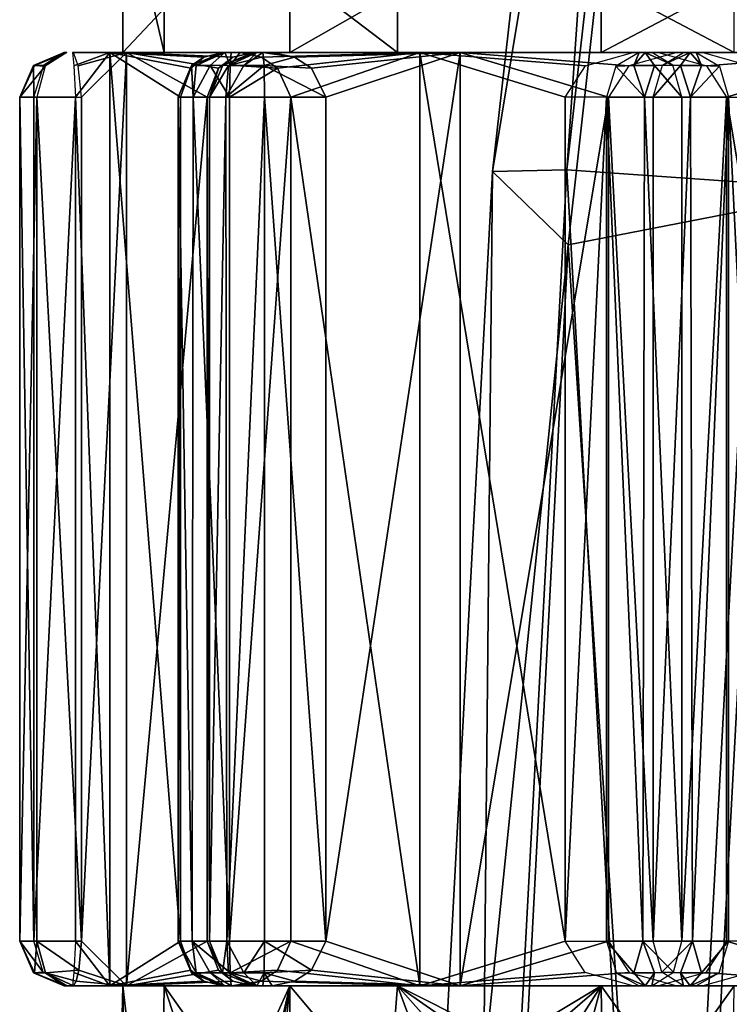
# Model space of a CAD drawing. Header units: millimetres. Extents: x -26 to 124, y -190 to 73.
# Tile 9 of 95: x 73 to 81, y -137 to -126. Entities that reach past the tile are written whole.
import ezdxf

# ---------------------------------------------------------------- set-up
doc = ezdxf.new("R2010")
doc.units = ezdxf.units.MM
doc.header["$LTSCALE"] = 41.718519
for name, color, linetype in [('1426', 7, 'CONTINUOUS'), ('1427', 7, 'CONTINUOUS'), ('1454', 7, 'CONTINUOUS'), ('1455', 7, 'CONTINUOUS'), ('1474', 7, 'CONTINUOUS'), ('1475', 7, 'CONTINUOUS'), ('935', 7, 'CONTINUOUS'), ('936', 7, 'CONTINUOUS'), ('939', 7, 'CONTINUOUS'), ('940', 7, 'CONTINUOUS'), ('941', 7, 'CONTINUOUS'), ('942', 7, 'CONTINUOUS'), ('943', 7, 'CONTINUOUS'), ('944', 7, 'CONTINUOUS'), ('945', 7, 'CONTINUOUS'), ('946', 7, 'CONTINUOUS'), ('947', 7, 'CONTINUOUS'), ('948', 7, 'CONTINUOUS'), ('949', 7, 'CONTINUOUS'), ('950', 7, 'CONTINUOUS'), ('951', 7, 'CONTINUOUS'), ('952', 7, 'CONTINUOUS'), ('953', 7, 'CONTINUOUS'), ('954', 7, 'CONTINUOUS'), ('955', 7, 'CONTINUOUS'), ('956', 7, 'CONTINUOUS'), ('957', 7, 'CONTINUOUS'), ('958', 7, 'CONTINUOUS'), ('959', 7, 'CONTINUOUS'), ('960', 7, 'CONTINUOUS'), ('961', 7, 'CONTINUOUS'), ('962', 7, 'CONTINUOUS'), ('963', 7, 'CONTINUOUS'), ('984', 7, 'CONTINUOUS'), ('985', 7, 'CONTINUOUS'), ('986', 7, 'CONTINUOUS'), ('987', 7, 'CONTINUOUS'), ('988', 7, 'CONTINUOUS'), ('989', 7, 'CONTINUOUS'), ('990', 7, 'CONTINUOUS'), ('991', 7, 'CONTINUOUS'), ('992', 7, 'CONTINUOUS'), ('993', 7, 'CONTINUOUS'), ('994', 7, 'CONTINUOUS'), ('995', 7, 'CONTINUOUS'), ('996', 7, 'CONTINUOUS'), ('997', 7, 'CONTINUOUS')]:
    doc.layers.add(name, color=color, linetype=linetype)

msp = doc.modelspace()

# ---------------------------------------------------------------- linework, layer by layer
at = {"layer": '1426', "color": 7, "linetype": 'CONTINUOUS'}
for points in [[(79.131, -128.452, -31.433), (81.33, -128.026, -30.575), (81.166, -110.216, -30.263), (79.131, -128.452, -31.433)], [(80.324, -146.79, -31), (81.33, -128.026, -30.575), (79.131, -128.452, -31.433), (80.324, -146.79, -31)], [(80.324, -146.79, -31), (82.414, -146.79, -31.92), (81.33, -128.026, -30.575), (80.324, -146.79, -31)], [(78.174, -146.79, -31.835), (80.324, -146.79, -31), (79.131, -128.452, -31.433), (78.174, -146.79, -31.835)]]:
    msp.add_3dface(points, dxfattribs=at)
at = {"layer": '1427', "color": 7, "linetype": 'CONTINUOUS'}
for points in [[(78.277, -127.627, -33.52), (81.166, -110.216, -30.263), (80.42, -108.666, -32.261), (78.277, -127.627, -33.52)], [(78.277, -127.627, -33.52), (80.42, -108.666, -32.261), (79.115, -127.61, -35.644), (78.277, -127.627, -33.52)], [(79.115, -127.61, -35.644), (80.42, -108.666, -32.261), (81.266, -108.581, -34.38), (79.115, -127.61, -35.644)], [(79.115, -127.61, -35.644), (81.266, -108.581, -34.38), (81.199, -127.757, -36.567), (79.115, -127.61, -35.644)], [(79.131, -128.452, -31.433), (81.166, -110.216, -30.263), (78.277, -127.627, -33.52), (79.131, -128.452, -31.433)], [(77.252, -146.79, -33.953), (79.131, -128.452, -31.433), (78.277, -127.627, -33.52), (77.252, -146.79, -33.953)], [(77.252, -146.79, -33.953), (78.277, -127.627, -33.52), (78.089, -146.79, -36.079), (77.252, -146.79, -33.953)], [(78.089, -146.79, -36.079), (78.277, -127.627, -33.52), (79.115, -127.61, -35.644), (78.089, -146.79, -36.079)], [(78.089, -146.79, -36.079), (79.115, -127.61, -35.644), (80.179, -146.79, -36.999), (78.089, -146.79, -36.079)], [(80.179, -146.79, -36.999), (79.115, -127.61, -35.644), (81.199, -127.757, -36.567), (80.179, -146.79, -36.999)], [(82.329, -146.79, -36.164), (80.179, -146.79, -36.999), (81.199, -127.757, -36.567), (82.329, -146.79, -36.164)], [(78.174, -146.79, -31.835), (79.131, -128.452, -31.433), (77.252, -146.79, -33.953), (78.174, -146.79, -31.835)]]:
    msp.add_3dface(points, dxfattribs=at)
at = {"layer": '1454', "color": 7, "linetype": 'CONTINUOUS'}
for points in [[(74.03, -140.614, -0.43), (74.534, -140.392, 1.534), (74.117, -136.79, -2.205), (74.03, -140.614, -0.43)], [(74.177, -140.788, -2.489), (74.03, -140.614, -0.43), (74.117, -136.79, -2.205), (74.177, -140.788, -2.489)], [(74.117, -136.79, -2.205), (74.534, -140.392, 1.534), (74.58, -136.79, 1.63), (74.117, -136.79, -2.205)], [(75.997, -136.79, -5.579), (74.177, -140.788, -2.489), (74.117, -136.79, -2.205), (75.997, -136.79, -5.579)], [(75.05, -140.895, -4.468), (74.177, -140.788, -2.489), (75.997, -136.79, -5.579), (75.05, -140.895, -4.468)], [(74.534, -140.392, 1.534), (75.671, -140.14, 3.253), (74.58, -136.79, 1.63), (74.534, -140.392, 1.534)], [(75.671, -140.14, 3.253), (76.946, -140.14, 4.305), (74.58, -136.79, 1.63), (75.671, -140.14, 3.253)], [(74.58, -136.79, 1.63), (76.946, -140.14, 4.305), (77.209, -136.79, 4.46), (74.58, -136.79, 1.63)], [(75.491, -141.79, -5.051), (75.05, -141.79, -4.468), (75.997, -136.79, -5.579), (75.491, -141.79, -5.051)], [(75.05, -141.79, -4.468), (75.05, -140.895, -4.468), (75.997, -136.79, -5.579), (75.05, -141.79, -4.468)], [(75.997, -141.79, -5.579), (75.491, -141.79, -5.051), (75.997, -136.79, -5.579), (75.997, -141.79, -5.579)], [(76.946, -140.14, 4.305), (78.452, -140.14, 4.986), (77.209, -136.79, 4.46), (76.946, -140.14, 4.305)], [(79.216, -138.19, 5.164), (79.997, -138.19, 5.245), (77.209, -136.79, 4.46), (79.216, -138.19, 5.164)], [(77.209, -136.79, 4.46), (79.997, -138.19, 5.245), (80.999, -136.79, 5.205), (77.209, -136.79, 4.46)], [(78.452, -138.19, 4.986), (79.216, -138.19, 5.164), (77.209, -136.79, 4.46), (78.452, -138.19, 4.986)], [(78.452, -140.14, 4.986), (78.452, -138.19, 4.986), (77.209, -136.79, 4.46), (78.452, -140.14, 4.986)], [(80.999, -136.79, 5.205), (79.997, -138.19, 5.245), (80.953, -140.14, 5.21), (80.999, -136.79, 5.205)]]:
    msp.add_3dface(points, dxfattribs=at)
at = {"layer": '1455', "color": 7, "linetype": 'CONTINUOUS'}
for points in [[(75.997, -141.79, -5.579), (75.997, -136.79, -5.579), (77.175, -138.19, -6.441), (75.997, -141.79, -5.579)], [(75.997, -136.79, -5.579), (79.501, -136.79, -7.205), (77.175, -138.19, -6.441), (75.997, -136.79, -5.579)], [(77.175, -138.19, -6.441), (79.501, -136.79, -7.205), (77.873, -138.19, -6.78), (77.175, -138.19, -6.441)], [(77.873, -138.19, -6.78), (79.501, -136.79, -7.205), (78.607, -138.19, -7.03), (77.873, -138.19, -6.78)], [(78.607, -138.19, -7.03), (79.501, -136.79, -7.205), (78.607, -140.14, -7.03), (78.607, -138.19, -7.03)], [(78.607, -140.14, -7.03), (79.501, -136.79, -7.205), (79.547, -140.14, -7.21), (78.607, -140.14, -7.03)], [(83.291, -136.79, -6.46), (80.503, -138.19, -7.245), (79.501, -136.79, -7.205), (83.291, -136.79, -6.46)], [(79.501, -136.79, -7.205), (80.503, -138.19, -7.245), (79.547, -140.14, -7.21), (79.501, -136.79, -7.205)], [(81.284, -138.19, -7.164), (80.503, -138.19, -7.245), (83.291, -136.79, -6.46), (81.284, -138.19, -7.164)]]:
    msp.add_3dface(points, dxfattribs=at)
at = {"layer": '1474', "color": 7, "linetype": 'CONTINUOUS'}
for points in [[(74.117, -124.29, -2.205), (75.997, -124.29, -5.579), (74.117, -126.29, -2.205), (74.117, -124.29, -2.205)], [(74.117, -126.29, -2.205), (75.997, -124.29, -5.579), (75.997, -126.29, -5.579), (74.117, -126.29, -2.205)], [(74.58, -124.29, 1.63), (74.117, -124.29, -2.205), (74.58, -126.29, 1.63), (74.58, -124.29, 1.63)], [(74.58, -126.29, 1.63), (74.117, -124.29, -2.205), (74.117, -126.29, -2.205), (74.58, -126.29, 1.63)], [(77.209, -124.29, 4.46), (74.58, -124.29, 1.63), (77.209, -126.29, 4.46), (77.209, -124.29, 4.46)], [(77.209, -126.29, 4.46), (74.58, -124.29, 1.63), (74.58, -126.29, 1.63), (77.209, -126.29, 4.46)], [(80.999, -124.29, 5.205), (77.209, -124.29, 4.46), (80.999, -126.29, 5.205), (80.999, -124.29, 5.205)], [(80.999, -126.29, 5.205), (77.209, -124.29, 4.46), (77.209, -126.29, 4.46), (80.999, -126.29, 5.205)]]:
    msp.add_3dface(points, dxfattribs=at)
at = {"layer": '1475', "color": 7, "linetype": 'CONTINUOUS'}
for points in [[(75.997, -126.29, -5.579), (75.997, -124.29, -5.579), (79.501, -124.29, -7.205), (75.997, -126.29, -5.579)], [(75.997, -126.29, -5.579), (79.501, -124.29, -7.205), (79.501, -126.29, -7.205), (75.997, -126.29, -5.579)], [(79.501, -124.29, -7.205), (83.291, -124.29, -6.46), (79.501, -126.29, -7.205), (79.501, -124.29, -7.205)], [(79.501, -126.29, -7.205), (83.291, -124.29, -6.46), (83.291, -126.29, -6.46), (79.501, -126.29, -7.205)]]:
    msp.add_3dface(points, dxfattribs=at)
at = {"layer": '935', "color": 7, "linetype": 'CONTINUOUS'}
for points in [[(75.439, -126.29, 3.663), (75.677, -126.343, 3.896), (77.459, -126.29, 5.091), (75.439, -126.29, 3.663)], [(75.677, -126.343, 3.896), (75.856, -126.464, 4.058), (77.459, -126.29, 5.091), (75.677, -126.343, 3.896)], [(75.856, -126.464, 4.058), (76.006, -126.79, 4.185), (77.459, -126.29, 5.091), (75.856, -126.464, 4.058)], [(76.006, -126.79, 4.185), (77.46, -136.79, 5.091), (77.459, -126.29, 5.091), (76.006, -126.79, 4.185)], [(79.095, -136.29, 5.6), (79.095, -126.79, 5.6), (77.459, -126.29, 5.091), (79.095, -136.29, 5.6)], [(77.459, -126.29, 5.091), (79.095, -126.79, 5.6), (79.327, -126.438, 5.636), (77.459, -126.29, 5.091)], [(77.46, -136.79, 5.091), (79.095, -136.29, 5.6), (77.459, -126.29, 5.091), (77.46, -136.79, 5.091)], [(79.86, -126.29, 5.689), (77.459, -126.29, 5.091), (79.327, -126.438, 5.636), (79.86, -126.29, 5.689)], [(76.006, -136.29, 4.185), (77.46, -136.79, 5.091), (76.006, -126.79, 4.185), (76.006, -136.29, 4.185)], [(75.856, -136.616, 4.058), (77.46, -136.79, 5.091), (76.006, -136.29, 4.185), (75.856, -136.616, 4.058)], [(79.322, -136.639, 5.635), (79.095, -136.29, 5.6), (77.46, -136.79, 5.091), (79.322, -136.639, 5.635)], [(75.677, -136.737, 3.896), (77.46, -136.79, 5.091), (75.856, -136.616, 4.058), (75.677, -136.737, 3.896)], [(79.86, -136.79, 5.689), (79.322, -136.639, 5.635), (77.46, -136.79, 5.091), (79.86, -136.79, 5.689)], [(75.439, -136.79, 3.663), (77.46, -136.79, 5.091), (75.677, -136.737, 3.896), (75.439, -136.79, 3.663)]]:
    msp.add_3dface(points, dxfattribs=at)
at = {"layer": '936', "color": 7, "linetype": 'CONTINUOUS'}
for points in [[(80.146, -126.29, 5.699), (80.687, -126.441, 5.686), (82.584, -126.29, 5.28), (80.146, -126.29, 5.699)], [(80.687, -126.441, 5.686), (80.915, -126.79, 5.667), (82.584, -126.29, 5.28), (80.687, -126.441, 5.686)], [(80.915, -126.79, 5.667), (82.584, -136.79, 5.28), (82.584, -126.29, 5.28), (80.915, -126.79, 5.667)], [(80.915, -126.79, 5.667), (80.915, -136.29, 5.667), (82.584, -136.79, 5.28), (80.915, -126.79, 5.667)], [(82.584, -136.79, 5.28), (80.915, -136.29, 5.667), (80.681, -136.642, 5.686), (82.584, -136.79, 5.28)], [(80.146, -136.79, 5.699), (82.584, -136.79, 5.28), (80.681, -136.642, 5.686), (80.146, -136.79, 5.699)]]:
    msp.add_3dface(points, dxfattribs=at)
at = {"layer": '939', "color": 7, "linetype": 'CONTINUOUS'}
for points in [[(80.64, -126.29, -7.689), (83.041, -126.29, -7.091), (81.173, -126.438, -7.636), (80.64, -126.29, -7.689)], [(83.04, -136.79, -7.091), (80.64, -136.79, -7.689), (81.178, -136.639, -7.635), (83.04, -136.79, -7.091)]]:
    msp.add_3dface(points, dxfattribs=at)
at = {"layer": '940', "color": 7, "linetype": 'CONTINUOUS'}
for points in [[(75.796, -126.29, -6.005), (77.916, -126.29, -7.28), (76.05, -126.343, -6.22), (75.796, -126.29, -6.005)], [(76.05, -126.343, -6.22), (77.916, -126.29, -7.28), (76.24, -126.464, -6.368), (76.05, -126.343, -6.22)], [(77.916, -126.29, -7.28), (76.4, -126.79, -6.483), (76.24, -126.464, -6.368), (77.916, -126.29, -7.28)], [(77.916, -136.79, -7.28), (76.4, -136.29, -6.483), (77.916, -126.29, -7.28), (77.916, -136.79, -7.28)], [(76.4, -136.29, -6.483), (76.4, -126.79, -6.483), (77.916, -126.29, -7.28), (76.4, -136.29, -6.483)], [(79.585, -126.79, -7.667), (77.916, -136.79, -7.28), (77.916, -126.29, -7.28), (79.585, -126.79, -7.667)], [(79.813, -126.441, -7.686), (79.585, -126.79, -7.667), (77.916, -126.29, -7.28), (79.813, -126.441, -7.686)], [(80.354, -126.29, -7.699), (79.813, -126.441, -7.686), (77.916, -126.29, -7.28), (80.354, -126.29, -7.699)], [(79.585, -136.29, -7.667), (77.916, -136.79, -7.28), (79.585, -126.79, -7.667), (79.585, -136.29, -7.667)], [(77.916, -136.79, -7.28), (76.24, -136.616, -6.368), (76.4, -136.29, -6.483), (77.916, -136.79, -7.28)], [(79.819, -136.642, -7.686), (77.916, -136.79, -7.28), (79.585, -136.29, -7.667), (79.819, -136.642, -7.686)], [(77.916, -136.79, -7.28), (76.05, -136.737, -6.22), (76.24, -136.616, -6.368), (77.916, -136.79, -7.28)], [(80.354, -136.79, -7.699), (77.916, -136.79, -7.28), (79.819, -136.642, -7.686), (80.354, -136.79, -7.699)], [(77.916, -136.79, -7.28), (75.796, -136.79, -6.005), (76.05, -136.737, -6.22), (77.916, -136.79, -7.28)]]:
    msp.add_3dface(points, dxfattribs=at)
at = {"layer": '941', "color": 7, "linetype": 'CONTINUOUS'}
for points in [[(73.561, -126.29, -1.39), (74.159, -126.29, -3.791), (73.614, -126.438, -1.923), (73.561, -126.29, -1.39)], [(74.159, -126.29, -3.791), (73.65, -126.79, -2.155), (73.614, -126.438, -1.923), (74.159, -126.29, -3.791)], [(74.159, -136.79, -3.79), (73.65, -136.29, -2.155), (74.159, -126.29, -3.791), (74.159, -136.79, -3.79)], [(73.65, -136.29, -2.155), (73.65, -126.79, -2.155), (74.159, -126.29, -3.791), (73.65, -136.29, -2.155)], [(75.065, -126.79, -5.244), (74.159, -136.79, -3.79), (74.159, -126.29, -3.791), (75.065, -126.79, -5.244)], [(75.192, -126.464, -5.394), (75.065, -126.79, -5.244), (74.159, -126.29, -3.791), (75.192, -126.464, -5.394)], [(75.354, -126.343, -5.573), (75.192, -126.464, -5.394), (74.159, -126.29, -3.791), (75.354, -126.343, -5.573)], [(75.587, -126.29, -5.811), (75.354, -126.343, -5.573), (74.159, -126.29, -3.791), (75.587, -126.29, -5.811)], [(75.065, -136.29, -5.244), (74.159, -136.79, -3.79), (75.065, -126.79, -5.244), (75.065, -136.29, -5.244)], [(74.159, -136.79, -3.79), (73.619, -136.616, -1.961), (73.65, -136.29, -2.155), (74.159, -136.79, -3.79)], [(75.192, -136.616, -5.394), (74.159, -136.79, -3.79), (75.065, -136.29, -5.244), (75.192, -136.616, -5.394)], [(74.159, -136.79, -3.79), (73.589, -136.737, -1.721), (73.619, -136.616, -1.961), (74.159, -136.79, -3.79)], [(75.354, -136.737, -5.573), (74.159, -136.79, -3.79), (75.192, -136.616, -5.394), (75.354, -136.737, -5.573)], [(74.159, -136.79, -3.79), (73.561, -136.79, -1.39), (73.589, -136.737, -1.721), (74.159, -136.79, -3.79)], [(75.587, -136.79, -5.811), (74.159, -136.79, -3.79), (75.354, -136.737, -5.573), (75.587, -136.79, -5.811)]]:
    msp.add_3dface(points, dxfattribs=at)
at = {"layer": '942', "color": 7, "linetype": 'CONTINUOUS'}
for points in [[(73.551, -126.29, -1.104), (73.564, -126.441, -0.563), (73.97, -126.29, 1.334), (73.551, -126.29, -1.104)], [(73.564, -126.441, -0.563), (73.583, -126.79, -0.335), (73.97, -126.29, 1.334), (73.564, -126.441, -0.563)], [(73.583, -126.79, -0.335), (73.97, -136.79, 1.334), (73.97, -126.29, 1.334), (73.583, -126.79, -0.335)], [(73.97, -126.29, 1.334), (73.97, -136.79, 1.334), (74.767, -136.29, 2.85), (73.97, -126.29, 1.334)], [(75.245, -126.29, 3.454), (73.97, -126.29, 1.334), (75.03, -126.343, 3.2), (75.245, -126.29, 3.454)], [(75.03, -126.343, 3.2), (73.97, -126.29, 1.334), (74.882, -126.464, 3.01), (75.03, -126.343, 3.2)], [(74.882, -126.464, 3.01), (73.97, -126.29, 1.334), (74.767, -126.79, 2.85), (74.882, -126.464, 3.01)], [(74.767, -126.79, 2.85), (73.97, -126.29, 1.334), (74.767, -136.29, 2.85), (74.767, -126.79, 2.85)], [(73.97, -136.79, 1.334), (73.583, -126.79, -0.335), (73.583, -136.29, -0.335), (73.97, -136.79, 1.334)], [(73.97, -136.79, 1.334), (73.583, -136.29, -0.335), (73.564, -136.642, -0.569), (73.97, -136.79, 1.334)], [(74.767, -136.29, 2.85), (73.97, -136.79, 1.334), (74.882, -136.616, 3.009), (74.767, -136.29, 2.85)], [(73.551, -136.79, -1.104), (73.97, -136.79, 1.334), (73.564, -136.642, -0.569), (73.551, -136.79, -1.104)], [(74.882, -136.616, 3.009), (73.97, -136.79, 1.334), (75.03, -136.737, 3.2), (74.882, -136.616, 3.009)], [(73.97, -136.79, 1.334), (75.245, -136.79, 3.454), (75.03, -136.737, 3.2), (73.97, -136.79, 1.334)]]:
    msp.add_3dface(points, dxfattribs=at)
at = {"layer": '943', "color": 7, "linetype": 'CONTINUOUS'}
for points in [[(79.095, -126.79, 5.6), (79.095, -136.29, 5.6), (79.563, -126.79, 6.104), (79.095, -126.79, 5.6)], [(79.563, -126.79, 6.104), (79.095, -136.29, 5.6), (79.563, -136.29, 6.104), (79.563, -126.79, 6.104)]]:
    msp.add_3dface(points, dxfattribs=at)
at = {"layer": '944', "color": 7, "linetype": 'CONTINUOUS'}
for points in [[(79.869, -126.436, 6.129), (79.93, -126.29, 5.763), (79.667, -126.442, 6.008), (79.869, -126.436, 6.129)], [(79.997, -126.29, 5.795), (79.93, -126.29, 5.763), (79.869, -126.436, 6.129), (79.997, -126.29, 5.795)], [(80.104, -126.436, 6.138), (79.997, -126.29, 5.795), (79.869, -126.436, 6.129), (80.104, -126.436, 6.138)], [(80.071, -126.29, 5.769), (79.997, -126.29, 5.795), (80.308, -126.431, 6.024), (80.071, -126.29, 5.769)], [(80.308, -126.431, 6.024), (79.997, -126.29, 5.795), (80.104, -126.436, 6.138), (80.308, -126.431, 6.024)], [(79.563, -126.79, 6.104), (79.991, -126.79, 6.295), (79.667, -126.442, 6.008), (79.563, -126.79, 6.104)], [(79.991, -126.79, 6.295), (79.869, -126.436, 6.129), (79.667, -126.442, 6.008), (79.991, -126.79, 6.295)], [(79.991, -126.79, 6.295), (80.104, -126.436, 6.138), (79.869, -126.436, 6.129), (79.991, -126.79, 6.295)], [(79.991, -126.79, 6.295), (80.411, -126.79, 6.135), (80.104, -126.436, 6.138), (79.991, -126.79, 6.295)], [(80.411, -126.79, 6.135), (80.308, -126.431, 6.024), (80.104, -126.436, 6.138), (80.411, -126.79, 6.135)]]:
    msp.add_3dface(points, dxfattribs=at)
at = {"layer": '945', "color": 7, "linetype": 'CONTINUOUS'}
for points in [[(80.411, -126.79, 6.135), (80.411, -136.29, 6.135), (80.915, -126.79, 5.667), (80.411, -126.79, 6.135)], [(80.915, -126.79, 5.667), (80.411, -136.29, 6.135), (80.915, -136.29, 5.667), (80.915, -126.79, 5.667)]]:
    msp.add_3dface(points, dxfattribs=at)
at = {"layer": '946', "color": 7, "linetype": 'CONTINUOUS'}
for points in [[(73.455, -136.79, -1.253), (73.487, -136.79, -1.32), (80.503, -136.79, -7.795), (73.455, -136.79, -1.253)], [(73.481, -136.79, -1.179), (73.455, -136.79, -1.253), (80.57, -136.79, -7.763), (73.481, -136.79, -1.179)], [(80.57, -136.79, -7.763), (73.455, -136.79, -1.253), (80.503, -136.79, -7.795), (80.57, -136.79, -7.763)], [(73.551, -136.79, -1.104), (73.481, -136.79, -1.179), (80.64, -136.79, -7.689), (73.551, -136.79, -1.104)], [(80.64, -136.79, -7.689), (73.481, -136.79, -1.179), (80.57, -136.79, -7.763), (80.64, -136.79, -7.689)], [(80.503, -136.79, -7.795), (73.487, -136.79, -1.32), (73.561, -136.79, -1.39), (80.503, -136.79, -7.795)], [(73.97, -136.79, 1.334), (73.551, -136.79, -1.104), (83.04, -136.79, -7.091), (73.97, -136.79, 1.334)], [(83.04, -136.79, -7.091), (73.551, -136.79, -1.104), (80.64, -136.79, -7.689), (83.04, -136.79, -7.091)], [(80.354, -136.79, -7.699), (80.503, -136.79, -7.795), (73.561, -136.79, -1.39), (80.354, -136.79, -7.699)], [(74.159, -136.79, -3.79), (80.354, -136.79, -7.699), (73.561, -136.79, -1.39), (74.159, -136.79, -3.79)], [(75.245, -136.79, 3.454), (73.97, -136.79, 1.334), (85.061, -136.79, -5.663), (75.245, -136.79, 3.454)], [(85.061, -136.79, -5.663), (73.97, -136.79, 1.334), (83.04, -136.79, -7.091), (85.061, -136.79, -5.663)], [(77.916, -136.79, -7.28), (80.354, -136.79, -7.699), (74.159, -136.79, -3.79), (77.916, -136.79, -7.28)], [(75.587, -136.79, -5.811), (77.916, -136.79, -7.28), (74.159, -136.79, -3.79), (75.587, -136.79, -5.811)], [(75.241, -136.79, 3.556), (75.245, -136.79, 3.454), (85.163, -136.79, -5.66), (75.241, -136.79, 3.556)], [(75.266, -136.79, 3.626), (75.241, -136.79, 3.556), (85.234, -136.79, -5.626), (75.266, -136.79, 3.626)], [(85.234, -136.79, -5.626), (75.241, -136.79, 3.556), (85.163, -136.79, -5.66), (85.234, -136.79, -5.626)], [(85.163, -136.79, -5.66), (75.245, -136.79, 3.454), (85.061, -136.79, -5.663), (85.163, -136.79, -5.66)], [(75.337, -136.79, 3.66), (75.266, -136.79, 3.626), (85.259, -136.79, -5.556), (75.337, -136.79, 3.66)], [(85.259, -136.79, -5.556), (75.266, -136.79, 3.626), (85.234, -136.79, -5.626), (85.259, -136.79, -5.556)], [(75.439, -136.79, 3.663), (75.337, -136.79, 3.66), (85.255, -136.79, -5.454), (75.439, -136.79, 3.663)], [(85.255, -136.79, -5.454), (75.337, -136.79, 3.66), (85.259, -136.79, -5.556), (85.255, -136.79, -5.454)], [(77.46, -136.79, 5.091), (75.439, -136.79, 3.663), (86.53, -136.79, -3.334), (77.46, -136.79, 5.091)], [(86.53, -136.79, -3.334), (75.439, -136.79, 3.663), (85.255, -136.79, -5.454), (86.53, -136.79, -3.334)], [(75.796, -136.79, -6.005), (77.916, -136.79, -7.28), (75.587, -136.79, -5.811), (75.796, -136.79, -6.005)], [(75.59, -136.79, -5.913), (75.796, -136.79, -6.005), (75.587, -136.79, -5.811), (75.59, -136.79, -5.913)], [(75.694, -136.79, -6.009), (75.796, -136.79, -6.005), (75.59, -136.79, -5.913), (75.694, -136.79, -6.009)], [(75.624, -136.79, -5.984), (75.694, -136.79, -6.009), (75.59, -136.79, -5.913), (75.624, -136.79, -5.984)], [(79.86, -136.79, 5.689), (77.46, -136.79, 5.091), (86.949, -136.79, -0.896), (79.86, -136.79, 5.689)], [(86.949, -136.79, -0.896), (77.46, -136.79, 5.091), (86.53, -136.79, -3.334), (86.949, -136.79, -0.896)], [(79.93, -136.79, 5.763), (79.86, -136.79, 5.689), (87.019, -136.79, -0.821), (79.93, -136.79, 5.763)], [(87.019, -136.79, -0.821), (79.86, -136.79, 5.689), (86.949, -136.79, -0.896), (87.019, -136.79, -0.821)], [(79.997, -136.79, 5.795), (79.93, -136.79, 5.763), (87.045, -136.79, -0.747), (79.997, -136.79, 5.795)], [(87.045, -136.79, -0.747), (79.93, -136.79, 5.763), (87.019, -136.79, -0.821), (87.045, -136.79, -0.747)], [(79.997, -136.79, 5.795), (80.146, -136.79, 5.699), (80.071, -136.79, 5.769), (79.997, -136.79, 5.795)], [(80.146, -136.79, 5.699), (79.997, -136.79, 5.795), (86.939, -136.79, -0.61), (80.146, -136.79, 5.699)], [(86.939, -136.79, -0.61), (79.997, -136.79, 5.795), (87.013, -136.79, -0.68), (86.939, -136.79, -0.61)], [(87.013, -136.79, -0.68), (79.997, -136.79, 5.795), (87.045, -136.79, -0.747), (87.013, -136.79, -0.68)], [(82.584, -136.79, 5.28), (80.146, -136.79, 5.699), (86.341, -136.79, 1.79), (82.584, -136.79, 5.28)], [(86.341, -136.79, 1.79), (80.146, -136.79, 5.699), (86.939, -136.79, -0.61), (86.341, -136.79, 1.79)], [(80.429, -136.79, -7.769), (80.503, -136.79, -7.795), (80.354, -136.79, -7.699), (80.429, -136.79, -7.769)]]:
    msp.add_3dface(points, dxfattribs=at)
at = {"layer": '947', "color": 7, "linetype": 'CONTINUOUS'}
for points in [[(73.65, -136.29, -2.155), (73.619, -136.616, -1.961), (73.146, -136.29, -1.687), (73.65, -136.29, -2.155)], [(73.146, -136.29, -1.687), (73.619, -136.616, -1.961), (73.246, -136.644, -1.579), (73.146, -136.29, -1.687)], [(73.619, -136.616, -1.961), (73.589, -136.737, -1.721), (73.246, -136.644, -1.579), (73.619, -136.616, -1.961)], [(73.561, -136.79, -1.39), (73.487, -136.79, -1.32), (73.246, -136.644, -1.579), (73.561, -136.79, -1.39)], [(73.589, -136.737, -1.721), (73.561, -136.79, -1.39), (73.246, -136.644, -1.579), (73.589, -136.737, -1.721)]]:
    msp.add_3dface(points, dxfattribs=at)
at = {"layer": '948', "color": 7, "linetype": 'CONTINUOUS'}
for points in [[(73.65, -136.29, -2.155), (73.146, -136.29, -1.687), (73.146, -126.79, -1.687), (73.65, -136.29, -2.155)], [(73.65, -126.79, -2.155), (73.65, -136.29, -2.155), (73.146, -126.79, -1.687), (73.65, -126.79, -2.155)]]:
    msp.add_3dface(points, dxfattribs=at)
at = {"layer": '949', "color": 7, "linetype": 'CONTINUOUS'}
for points in [[(73.226, -126.431, -0.942), (73.455, -126.29, -1.253), (73.112, -126.436, -1.146), (73.226, -126.431, -0.942)], [(73.112, -126.436, -1.146), (73.455, -126.29, -1.253), (73.121, -126.436, -1.381), (73.112, -126.436, -1.146)], [(73.455, -126.29, -1.253), (73.487, -126.29, -1.32), (73.121, -126.436, -1.381), (73.455, -126.29, -1.253)], [(73.121, -126.436, -1.381), (73.487, -126.29, -1.32), (73.242, -126.442, -1.583), (73.121, -126.436, -1.381)], [(73.481, -126.29, -1.179), (73.455, -126.29, -1.253), (73.226, -126.431, -0.942), (73.481, -126.29, -1.179)], [(72.955, -126.79, -1.259), (73.115, -126.79, -0.839), (73.112, -126.436, -1.146), (72.955, -126.79, -1.259)], [(72.955, -126.79, -1.259), (73.112, -126.436, -1.146), (73.121, -126.436, -1.381), (72.955, -126.79, -1.259)], [(72.955, -126.79, -1.259), (73.121, -126.436, -1.381), (73.242, -126.442, -1.583), (72.955, -126.79, -1.259)], [(73.146, -126.79, -1.687), (72.955, -126.79, -1.259), (73.242, -126.442, -1.583), (73.146, -126.79, -1.687)], [(73.115, -126.79, -0.839), (73.226, -126.431, -0.942), (73.112, -126.436, -1.146), (73.115, -126.79, -0.839)]]:
    msp.add_3dface(points, dxfattribs=at)
at = {"layer": '950', "color": 7, "linetype": 'CONTINUOUS'}
for points in [[(73.146, -126.79, -1.687), (73.146, -136.29, -1.687), (72.955, -136.29, -1.279), (73.146, -126.79, -1.687)], [(73.146, -126.79, -1.687), (72.955, -136.29, -1.279), (72.955, -126.79, -1.259), (73.146, -126.79, -1.687)], [(73.115, -136.29, -0.839), (73.115, -126.79, -0.839), (72.955, -126.79, -1.259), (73.115, -136.29, -0.839)], [(72.955, -136.29, -1.279), (73.115, -136.29, -0.839), (72.955, -126.79, -1.259), (72.955, -136.29, -1.279)]]:
    msp.add_3dface(points, dxfattribs=at)
at = {"layer": '951', "color": 7, "linetype": 'CONTINUOUS'}
for points in [[(73.115, -126.79, -0.839), (73.115, -136.29, -0.839), (73.583, -126.79, -0.335), (73.115, -126.79, -0.839)], [(73.583, -126.79, -0.335), (73.115, -136.29, -0.839), (73.583, -136.29, -0.335), (73.583, -126.79, -0.335)]]:
    msp.add_3dface(points, dxfattribs=at)
at = {"layer": '952', "color": 7, "linetype": 'CONTINUOUS'}
for points in [[(72.955, -136.29, -1.279), (73.146, -136.29, -1.687), (73.121, -136.644, -1.381), (72.955, -136.29, -1.279)], [(73.115, -136.29, -0.839), (72.955, -136.29, -1.279), (73.218, -136.638, -0.935), (73.115, -136.29, -0.839)], [(72.955, -136.29, -1.279), (73.121, -136.644, -1.381), (73.112, -136.644, -1.146), (72.955, -136.29, -1.279)], [(72.955, -136.29, -1.279), (73.112, -136.644, -1.146), (73.218, -136.638, -0.935), (72.955, -136.29, -1.279)], [(73.146, -136.29, -1.687), (73.246, -136.644, -1.579), (73.121, -136.644, -1.381), (73.146, -136.29, -1.687)], [(73.112, -136.644, -1.146), (73.481, -136.79, -1.179), (73.218, -136.638, -0.935), (73.112, -136.644, -1.146)], [(73.455, -136.79, -1.253), (73.481, -136.79, -1.179), (73.112, -136.644, -1.146), (73.455, -136.79, -1.253)], [(73.121, -136.644, -1.381), (73.455, -136.79, -1.253), (73.112, -136.644, -1.146), (73.121, -136.644, -1.381)], [(73.246, -136.644, -1.579), (73.455, -136.79, -1.253), (73.121, -136.644, -1.381), (73.246, -136.644, -1.579)], [(73.487, -136.79, -1.32), (73.455, -136.79, -1.253), (73.246, -136.644, -1.579), (73.487, -136.79, -1.32)]]:
    msp.add_3dface(points, dxfattribs=at)
at = {"layer": '953', "color": 7, "linetype": 'CONTINUOUS'}
for points in [[(74.767, -136.29, 2.85), (74.882, -136.616, 3.009), (74.741, -136.29, 3.538), (74.767, -136.29, 2.85)], [(74.882, -136.616, 3.009), (74.888, -136.644, 3.543), (74.741, -136.29, 3.538), (74.882, -136.616, 3.009)], [(74.882, -136.616, 3.009), (75.03, -136.737, 3.2), (74.888, -136.644, 3.543), (74.882, -136.616, 3.009)], [(75.245, -136.79, 3.454), (75.241, -136.79, 3.556), (74.888, -136.644, 3.543), (75.245, -136.79, 3.454)], [(75.03, -136.737, 3.2), (75.245, -136.79, 3.454), (74.888, -136.644, 3.543), (75.03, -136.737, 3.2)]]:
    msp.add_3dface(points, dxfattribs=at)
at = {"layer": '954', "color": 7, "linetype": 'CONTINUOUS'}
for points in [[(74.767, -126.79, 2.85), (74.767, -136.29, 2.85), (74.741, -126.79, 3.538), (74.767, -126.79, 2.85)], [(74.741, -126.79, 3.538), (74.767, -136.29, 2.85), (74.741, -136.29, 3.538), (74.741, -126.79, 3.538)]]:
    msp.add_3dface(points, dxfattribs=at)
at = {"layer": '955', "color": 7, "linetype": 'CONTINUOUS'}
for points in [[(75.241, -126.29, 3.556), (75.03, -126.343, 3.2), (74.888, -126.437, 3.543), (75.241, -126.29, 3.556)], [(75.245, -126.29, 3.454), (75.03, -126.343, 3.2), (75.241, -126.29, 3.556), (75.245, -126.29, 3.454)], [(75.03, -126.343, 3.2), (74.882, -126.464, 3.01), (74.888, -126.437, 3.543), (75.03, -126.343, 3.2)], [(74.888, -126.437, 3.543), (74.767, -126.79, 2.85), (74.741, -126.79, 3.538), (74.888, -126.437, 3.543)], [(74.882, -126.464, 3.01), (74.767, -126.79, 2.85), (74.888, -126.437, 3.543), (74.882, -126.464, 3.01)]]:
    msp.add_3dface(points, dxfattribs=at)
at = {"layer": '956', "color": 7, "linetype": 'CONTINUOUS'}
for points in [[(75.241, -126.29, 3.556), (74.888, -126.437, 3.543), (74.94, -126.436, 3.772), (75.241, -126.29, 3.556)], [(75.266, -126.29, 3.626), (75.241, -126.29, 3.556), (74.94, -126.436, 3.772), (75.266, -126.29, 3.626)], [(75.1, -126.436, 3.944), (75.266, -126.29, 3.626), (74.94, -126.436, 3.772), (75.1, -126.436, 3.944)], [(75.324, -126.431, 4.008), (75.266, -126.29, 3.626), (75.1, -126.436, 3.944), (75.324, -126.431, 4.008)], [(75.337, -126.29, 3.66), (75.266, -126.29, 3.626), (75.324, -126.431, 4.008), (75.337, -126.29, 3.66)], [(74.888, -126.437, 3.543), (74.741, -126.79, 3.538), (74.908, -126.79, 3.975), (74.888, -126.437, 3.543)], [(74.94, -126.436, 3.772), (74.888, -126.437, 3.543), (74.908, -126.79, 3.975), (74.94, -126.436, 3.772)], [(75.1, -126.436, 3.944), (74.94, -126.436, 3.772), (74.908, -126.79, 3.975), (75.1, -126.436, 3.944)], [(75.319, -126.79, 4.159), (75.1, -126.436, 3.944), (74.908, -126.79, 3.975), (75.319, -126.79, 4.159)], [(75.324, -126.431, 4.008), (75.1, -126.436, 3.944), (75.319, -126.79, 4.159), (75.324, -126.431, 4.008)]]:
    msp.add_3dface(points, dxfattribs=at)
at = {"layer": '957', "color": 7, "linetype": 'CONTINUOUS'}
for points in [[(75.677, -126.343, 3.896), (75.439, -126.29, 3.663), (75.324, -126.431, 4.008), (75.677, -126.343, 3.896)], [(75.439, -126.29, 3.663), (75.337, -126.29, 3.66), (75.324, -126.431, 4.008), (75.439, -126.29, 3.663)], [(75.856, -126.464, 4.058), (75.677, -126.343, 3.896), (75.324, -126.431, 4.008), (75.856, -126.464, 4.058)], [(75.856, -126.464, 4.058), (75.324, -126.431, 4.008), (75.319, -126.79, 4.159), (75.856, -126.464, 4.058)], [(76.006, -126.79, 4.185), (75.856, -126.464, 4.058), (75.319, -126.79, 4.159), (76.006, -126.79, 4.185)]]:
    msp.add_3dface(points, dxfattribs=at)
at = {"layer": '958', "color": 7, "linetype": 'CONTINUOUS'}
for points in [[(76.006, -136.29, 4.185), (76.006, -126.79, 4.185), (75.319, -136.29, 4.159), (76.006, -136.29, 4.185)], [(76.006, -126.79, 4.185), (75.319, -126.79, 4.159), (75.319, -136.29, 4.159), (76.006, -126.79, 4.185)]]:
    msp.add_3dface(points, dxfattribs=at)
at = {"layer": '959', "color": 7, "linetype": 'CONTINUOUS'}
for points in [[(76.006, -136.29, 4.185), (75.319, -136.29, 4.159), (75.324, -136.643, 4.013), (76.006, -136.29, 4.185)], [(75.856, -136.616, 4.058), (76.006, -136.29, 4.185), (75.324, -136.643, 4.013), (75.856, -136.616, 4.058)], [(75.677, -136.737, 3.896), (75.856, -136.616, 4.058), (75.324, -136.643, 4.013), (75.677, -136.737, 3.896)], [(75.337, -136.79, 3.66), (75.677, -136.737, 3.896), (75.324, -136.643, 4.013), (75.337, -136.79, 3.66)], [(75.439, -136.79, 3.663), (75.677, -136.737, 3.896), (75.337, -136.79, 3.66), (75.439, -136.79, 3.663)]]:
    msp.add_3dface(points, dxfattribs=at)
at = {"layer": '960', "color": 7, "linetype": 'CONTINUOUS'}
for points in [[(74.888, -136.644, 3.543), (74.94, -136.644, 3.772), (74.741, -136.29, 3.538), (74.888, -136.644, 3.543)], [(74.741, -136.29, 3.538), (74.94, -136.644, 3.772), (74.895, -136.29, 3.961), (74.741, -136.29, 3.538)], [(75.324, -136.643, 4.013), (75.319, -136.29, 4.159), (74.895, -136.29, 3.961), (75.324, -136.643, 4.013)], [(75.1, -136.644, 3.944), (75.324, -136.643, 4.013), (74.895, -136.29, 3.961), (75.1, -136.644, 3.944)], [(74.94, -136.644, 3.772), (75.1, -136.644, 3.944), (74.895, -136.29, 3.961), (74.94, -136.644, 3.772)], [(75.241, -136.79, 3.556), (75.266, -136.79, 3.626), (74.888, -136.644, 3.543), (75.241, -136.79, 3.556)], [(74.888, -136.644, 3.543), (75.266, -136.79, 3.626), (74.94, -136.644, 3.772), (74.888, -136.644, 3.543)], [(74.94, -136.644, 3.772), (75.266, -136.79, 3.626), (75.1, -136.644, 3.944), (74.94, -136.644, 3.772)], [(75.337, -136.79, 3.66), (75.324, -136.643, 4.013), (75.1, -136.644, 3.944), (75.337, -136.79, 3.66)], [(75.266, -136.79, 3.626), (75.337, -136.79, 3.66), (75.1, -136.644, 3.944), (75.266, -136.79, 3.626)]]:
    msp.add_3dface(points, dxfattribs=at)
at = {"layer": '961', "color": 7, "linetype": 'CONTINUOUS'}
for points in [[(74.908, -126.79, 3.975), (74.741, -126.79, 3.538), (74.895, -136.29, 3.961), (74.908, -126.79, 3.975)], [(74.741, -126.79, 3.538), (74.741, -136.29, 3.538), (74.895, -136.29, 3.961), (74.741, -126.79, 3.538)], [(75.319, -136.29, 4.159), (74.908, -126.79, 3.975), (74.895, -136.29, 3.961), (75.319, -136.29, 4.159)], [(75.319, -126.79, 4.159), (74.908, -126.79, 3.975), (75.319, -136.29, 4.159), (75.319, -126.79, 4.159)]]:
    msp.add_3dface(points, dxfattribs=at)
at = {"layer": '962', "color": 7, "linetype": 'CONTINUOUS'}
for points in [[(79.971, -136.29, 6.295), (79.563, -136.29, 6.104), (79.869, -136.644, 6.129), (79.971, -136.29, 6.295)], [(79.563, -136.29, 6.104), (79.675, -136.649, 6), (79.869, -136.644, 6.129), (79.563, -136.29, 6.104)], [(79.971, -136.29, 6.295), (79.869, -136.644, 6.129), (80.104, -136.644, 6.138), (79.971, -136.29, 6.295)], [(80.411, -136.29, 6.135), (79.971, -136.29, 6.295), (80.315, -136.638, 6.032), (80.411, -136.29, 6.135)], [(79.971, -136.29, 6.295), (80.104, -136.644, 6.138), (80.315, -136.638, 6.032), (79.971, -136.29, 6.295)], [(79.675, -136.649, 6), (79.997, -136.79, 5.795), (79.869, -136.644, 6.129), (79.675, -136.649, 6)], [(79.93, -136.79, 5.763), (79.997, -136.79, 5.795), (79.675, -136.649, 6), (79.93, -136.79, 5.763)], [(79.869, -136.644, 6.129), (79.997, -136.79, 5.795), (80.104, -136.644, 6.138), (79.869, -136.644, 6.129)], [(79.997, -136.79, 5.795), (80.071, -136.79, 5.769), (80.104, -136.644, 6.138), (79.997, -136.79, 5.795)], [(80.104, -136.644, 6.138), (80.071, -136.79, 5.769), (80.315, -136.638, 6.032), (80.104, -136.644, 6.138)]]:
    msp.add_3dface(points, dxfattribs=at)
at = {"layer": '963', "color": 7, "linetype": 'CONTINUOUS'}
for points in [[(79.563, -126.79, 6.104), (79.563, -136.29, 6.104), (79.971, -136.29, 6.295), (79.563, -126.79, 6.104)], [(79.563, -126.79, 6.104), (79.971, -136.29, 6.295), (79.991, -126.79, 6.295), (79.563, -126.79, 6.104)], [(79.971, -136.29, 6.295), (80.411, -136.29, 6.135), (79.991, -126.79, 6.295), (79.971, -136.29, 6.295)], [(80.411, -136.29, 6.135), (80.411, -126.79, 6.135), (79.991, -126.79, 6.295), (80.411, -136.29, 6.135)]]:
    msp.add_3dface(points, dxfattribs=at)
at = {"layer": '984', "color": 7, "linetype": 'CONTINUOUS'}
for points in [[(80.937, -136.29, -8.104), (80.937, -126.79, -8.104), (81.405, -136.29, -7.6), (80.937, -136.29, -8.104)], [(80.937, -126.79, -8.104), (81.405, -126.79, -7.6), (81.405, -136.29, -7.6), (80.937, -126.79, -8.104)]]:
    msp.add_3dface(points, dxfattribs=at)
at = {"layer": '985', "color": 7, "linetype": 'CONTINUOUS'}
for points in [[(80.192, -126.431, -8.024), (80.503, -126.29, -7.795), (80.396, -126.436, -8.138), (80.192, -126.431, -8.024)], [(80.429, -126.29, -7.769), (80.503, -126.29, -7.795), (80.192, -126.431, -8.024), (80.429, -126.29, -7.769)], [(80.396, -126.436, -8.138), (80.503, -126.29, -7.795), (80.631, -126.436, -8.129), (80.396, -126.436, -8.138)], [(80.503, -126.29, -7.795), (80.57, -126.29, -7.763), (80.631, -126.436, -8.129), (80.503, -126.29, -7.795)], [(80.631, -126.436, -8.129), (80.57, -126.29, -7.763), (80.833, -126.442, -8.008), (80.631, -126.436, -8.129)], [(80.089, -126.79, -8.135), (80.192, -126.431, -8.024), (80.396, -126.436, -8.138), (80.089, -126.79, -8.135)], [(80.509, -126.79, -8.295), (80.089, -126.79, -8.135), (80.396, -126.436, -8.138), (80.509, -126.79, -8.295)], [(80.509, -126.79, -8.295), (80.396, -126.436, -8.138), (80.631, -126.436, -8.129), (80.509, -126.79, -8.295)], [(80.509, -126.79, -8.295), (80.631, -126.436, -8.129), (80.833, -126.442, -8.008), (80.509, -126.79, -8.295)], [(80.937, -126.79, -8.104), (80.509, -126.79, -8.295), (80.833, -126.442, -8.008), (80.937, -126.79, -8.104)]]:
    msp.add_3dface(points, dxfattribs=at)
at = {"layer": '986', "color": 7, "linetype": 'CONTINUOUS'}
for points in [[(79.585, -136.29, -7.667), (79.585, -126.79, -7.667), (80.089, -136.29, -8.135), (79.585, -136.29, -7.667)], [(79.585, -126.79, -7.667), (80.089, -126.79, -8.135), (80.089, -136.29, -8.135), (79.585, -126.79, -7.667)]]:
    msp.add_3dface(points, dxfattribs=at)
at = {"layer": '987', "color": 7, "linetype": 'CONTINUOUS'}
for points in [[(80.089, -136.29, -8.135), (80.529, -136.29, -8.295), (80.185, -136.638, -8.032), (80.089, -136.29, -8.135)], [(80.529, -136.29, -8.295), (80.396, -136.644, -8.138), (80.185, -136.638, -8.032), (80.529, -136.29, -8.295)], [(80.529, -136.29, -8.295), (80.631, -136.644, -8.129), (80.396, -136.644, -8.138), (80.529, -136.29, -8.295)], [(80.529, -136.29, -8.295), (80.937, -136.29, -8.104), (80.631, -136.644, -8.129), (80.529, -136.29, -8.295)], [(80.937, -136.29, -8.104), (80.825, -136.649, -8), (80.631, -136.644, -8.129), (80.937, -136.29, -8.104)], [(80.396, -136.644, -8.138), (80.429, -136.79, -7.769), (80.185, -136.638, -8.032), (80.396, -136.644, -8.138)], [(80.503, -136.79, -7.795), (80.429, -136.79, -7.769), (80.396, -136.644, -8.138), (80.503, -136.79, -7.795)], [(80.631, -136.644, -8.129), (80.503, -136.79, -7.795), (80.396, -136.644, -8.138), (80.631, -136.644, -8.129)], [(80.825, -136.649, -8), (80.503, -136.79, -7.795), (80.631, -136.644, -8.129), (80.825, -136.649, -8)], [(80.57, -136.79, -7.763), (80.503, -136.79, -7.795), (80.825, -136.649, -8), (80.57, -136.79, -7.763)]]:
    msp.add_3dface(points, dxfattribs=at)
at = {"layer": '988', "color": 7, "linetype": 'CONTINUOUS'}
for points in [[(80.529, -136.29, -8.295), (80.089, -136.29, -8.135), (80.509, -126.79, -8.295), (80.529, -136.29, -8.295)], [(80.089, -136.29, -8.135), (80.089, -126.79, -8.135), (80.509, -126.79, -8.295), (80.089, -136.29, -8.135)], [(80.937, -126.79, -8.104), (80.529, -136.29, -8.295), (80.509, -126.79, -8.295), (80.937, -126.79, -8.104)], [(80.937, -136.29, -8.104), (80.529, -136.29, -8.295), (80.937, -126.79, -8.104), (80.937, -136.29, -8.104)]]:
    msp.add_3dface(points, dxfattribs=at)
at = {"layer": '989', "color": 7, "linetype": 'CONTINUOUS'}
for points in [[(75.707, -136.644, -6.362), (75.712, -136.29, -6.509), (76.24, -136.616, -6.368), (75.707, -136.644, -6.362)], [(76.24, -136.616, -6.368), (75.712, -136.29, -6.509), (76.4, -136.29, -6.483), (76.24, -136.616, -6.368)], [(75.796, -136.79, -6.005), (75.694, -136.79, -6.009), (75.707, -136.644, -6.362), (75.796, -136.79, -6.005)], [(76.05, -136.737, -6.22), (75.707, -136.644, -6.362), (76.24, -136.616, -6.368), (76.05, -136.737, -6.22)], [(75.796, -136.79, -6.005), (75.707, -136.644, -6.362), (76.05, -136.737, -6.22), (75.796, -136.79, -6.005)]]:
    msp.add_3dface(points, dxfattribs=at)
at = {"layer": '990', "color": 7, "linetype": 'CONTINUOUS'}
for points in [[(76.4, -136.29, -6.483), (75.712, -136.29, -6.509), (75.712, -126.79, -6.509), (76.4, -136.29, -6.483)], [(76.4, -126.79, -6.483), (76.4, -136.29, -6.483), (75.712, -126.79, -6.509), (76.4, -126.79, -6.483)]]:
    msp.add_3dface(points, dxfattribs=at)
at = {"layer": '991', "color": 7, "linetype": 'CONTINUOUS'}
for points in [[(75.796, -126.29, -6.005), (76.05, -126.343, -6.22), (75.694, -126.29, -6.009), (75.796, -126.29, -6.005)], [(75.694, -126.29, -6.009), (76.05, -126.343, -6.22), (75.707, -126.437, -6.362), (75.694, -126.29, -6.009)], [(76.05, -126.343, -6.22), (76.24, -126.464, -6.368), (75.707, -126.437, -6.362), (76.05, -126.343, -6.22)], [(76.24, -126.464, -6.368), (76.4, -126.79, -6.483), (75.707, -126.437, -6.362), (76.24, -126.464, -6.368)], [(76.4, -126.79, -6.483), (75.712, -126.79, -6.509), (75.707, -126.437, -6.362), (76.4, -126.79, -6.483)]]:
    msp.add_3dface(points, dxfattribs=at)
at = {"layer": '992', "color": 7, "linetype": 'CONTINUOUS'}
for points in [[(75.242, -126.431, -5.926), (75.624, -126.29, -5.984), (75.306, -126.436, -6.15), (75.242, -126.431, -5.926)], [(75.59, -126.29, -5.913), (75.624, -126.29, -5.984), (75.242, -126.431, -5.926), (75.59, -126.29, -5.913)], [(75.306, -126.436, -6.15), (75.624, -126.29, -5.984), (75.478, -126.436, -6.31), (75.306, -126.436, -6.15)], [(75.694, -126.29, -6.009), (75.707, -126.437, -6.362), (75.478, -126.436, -6.31), (75.694, -126.29, -6.009)], [(75.624, -126.29, -5.984), (75.694, -126.29, -6.009), (75.478, -126.436, -6.31), (75.624, -126.29, -5.984)], [(75.242, -126.431, -5.926), (75.306, -126.436, -6.15), (75.091, -126.79, -5.931), (75.242, -126.431, -5.926)], [(75.091, -126.79, -5.931), (75.306, -126.436, -6.15), (75.275, -126.79, -6.342), (75.091, -126.79, -5.931)], [(75.306, -126.436, -6.15), (75.478, -126.436, -6.31), (75.275, -126.79, -6.342), (75.306, -126.436, -6.15)], [(75.478, -126.436, -6.31), (75.707, -126.437, -6.362), (75.275, -126.79, -6.342), (75.478, -126.436, -6.31)], [(75.707, -126.437, -6.362), (75.712, -126.79, -6.509), (75.275, -126.79, -6.342), (75.707, -126.437, -6.362)]]:
    msp.add_3dface(points, dxfattribs=at)
at = {"layer": '993', "color": 7, "linetype": 'CONTINUOUS'}
for points in [[(75.354, -126.343, -5.573), (75.587, -126.29, -5.811), (75.242, -126.431, -5.926), (75.354, -126.343, -5.573)], [(75.587, -126.29, -5.811), (75.59, -126.29, -5.913), (75.242, -126.431, -5.926), (75.587, -126.29, -5.811)], [(75.192, -126.464, -5.394), (75.354, -126.343, -5.573), (75.242, -126.431, -5.926), (75.192, -126.464, -5.394)], [(75.065, -126.79, -5.244), (75.192, -126.464, -5.394), (75.091, -126.79, -5.931), (75.065, -126.79, -5.244)], [(75.192, -126.464, -5.394), (75.242, -126.431, -5.926), (75.091, -126.79, -5.931), (75.192, -126.464, -5.394)]]:
    msp.add_3dface(points, dxfattribs=at)
at = {"layer": '994', "color": 7, "linetype": 'CONTINUOUS'}
for points in [[(75.065, -136.29, -5.244), (75.065, -126.79, -5.244), (75.091, -136.29, -5.931), (75.065, -136.29, -5.244)], [(75.091, -136.29, -5.931), (75.065, -126.79, -5.244), (75.091, -126.79, -5.931), (75.091, -136.29, -5.931)]]:
    msp.add_3dface(points, dxfattribs=at)
at = {"layer": '995', "color": 7, "linetype": 'CONTINUOUS'}
for points in [[(75.192, -136.616, -5.394), (75.065, -136.29, -5.244), (75.237, -136.643, -5.926), (75.192, -136.616, -5.394)], [(75.237, -136.643, -5.926), (75.065, -136.29, -5.244), (75.091, -136.29, -5.931), (75.237, -136.643, -5.926)], [(75.354, -136.737, -5.573), (75.192, -136.616, -5.394), (75.237, -136.643, -5.926), (75.354, -136.737, -5.573)], [(75.59, -136.79, -5.913), (75.354, -136.737, -5.573), (75.237, -136.643, -5.926), (75.59, -136.79, -5.913)], [(75.59, -136.79, -5.913), (75.587, -136.79, -5.811), (75.354, -136.737, -5.573), (75.59, -136.79, -5.913)]]:
    msp.add_3dface(points, dxfattribs=at)
at = {"layer": '996', "color": 7, "linetype": 'CONTINUOUS'}
for points in [[(75.237, -136.643, -5.926), (75.091, -136.29, -5.931), (75.289, -136.29, -6.355), (75.237, -136.643, -5.926)], [(75.306, -136.644, -6.15), (75.237, -136.643, -5.926), (75.289, -136.29, -6.355), (75.306, -136.644, -6.15)], [(75.478, -136.644, -6.31), (75.306, -136.644, -6.15), (75.289, -136.29, -6.355), (75.478, -136.644, -6.31)], [(75.712, -136.29, -6.509), (75.478, -136.644, -6.31), (75.289, -136.29, -6.355), (75.712, -136.29, -6.509)], [(75.707, -136.644, -6.362), (75.478, -136.644, -6.31), (75.712, -136.29, -6.509), (75.707, -136.644, -6.362)], [(75.59, -136.79, -5.913), (75.237, -136.643, -5.926), (75.306, -136.644, -6.15), (75.59, -136.79, -5.913)], [(75.624, -136.79, -5.984), (75.59, -136.79, -5.913), (75.306, -136.644, -6.15), (75.624, -136.79, -5.984)], [(75.478, -136.644, -6.31), (75.624, -136.79, -5.984), (75.306, -136.644, -6.15), (75.478, -136.644, -6.31)], [(75.707, -136.644, -6.362), (75.624, -136.79, -5.984), (75.478, -136.644, -6.31), (75.707, -136.644, -6.362)], [(75.694, -136.79, -6.009), (75.624, -136.79, -5.984), (75.707, -136.644, -6.362), (75.694, -136.79, -6.009)]]:
    msp.add_3dface(points, dxfattribs=at)
at = {"layer": '997', "color": 7, "linetype": 'CONTINUOUS'}
for points in [[(75.289, -136.29, -6.355), (75.091, -136.29, -5.931), (75.275, -126.79, -6.342), (75.289, -136.29, -6.355)], [(75.091, -136.29, -5.931), (75.091, -126.79, -5.931), (75.275, -126.79, -6.342), (75.091, -136.29, -5.931)], [(75.712, -126.79, -6.509), (75.289, -136.29, -6.355), (75.275, -126.79, -6.342), (75.712, -126.79, -6.509)], [(75.712, -136.29, -6.509), (75.289, -136.29, -6.355), (75.712, -126.79, -6.509), (75.712, -136.29, -6.509)]]:
    msp.add_3dface(points, dxfattribs=at)

doc.saveas('drawing.dxf')
